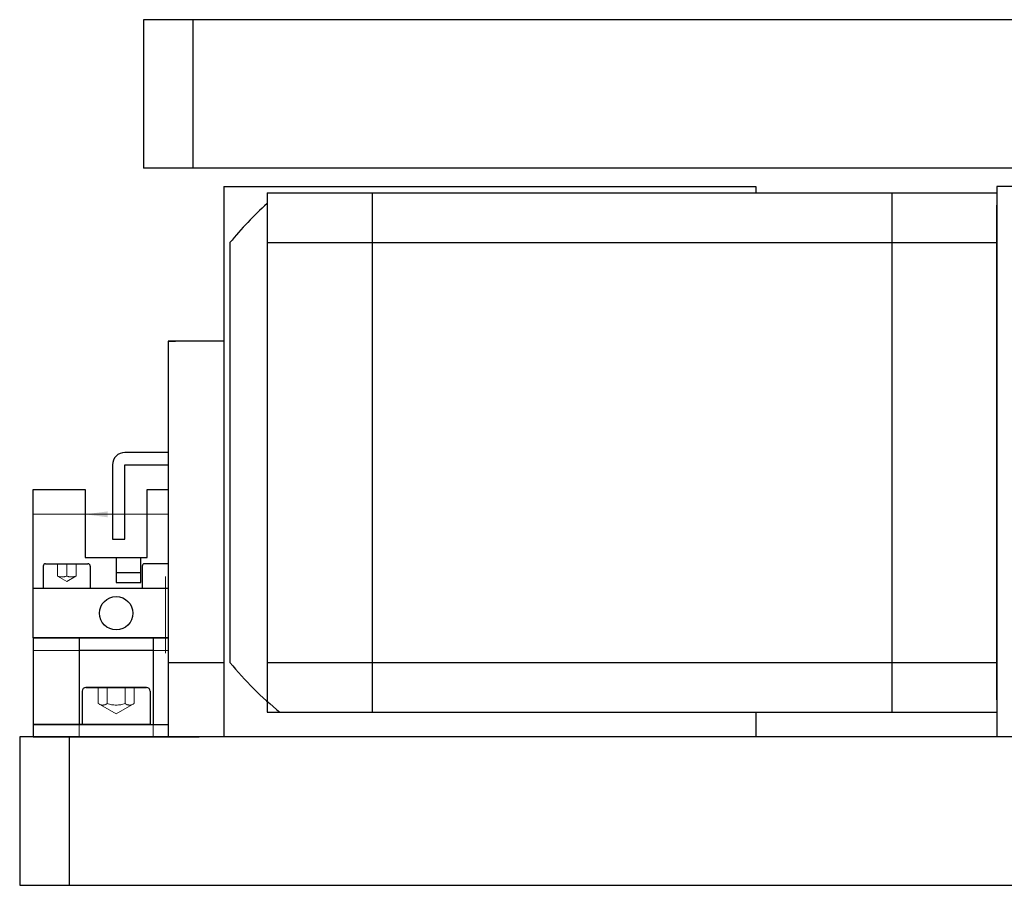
# Model space of a CAD drawing. Header units: millimetres. Extents: x 8809 to 9805, y 1960 to 2646.
# Tile 1 of 48: x 8917 to 8997, y 1971 to 2041. Entities that reach past the tile are written whole.
import ezdxf

# ---------------------------------------------------------------- set-up
doc = ezdxf.new("R2010")
doc.units = ezdxf.units.MM
doc.header["$LTSCALE"] = 0.8
doc.linetypes.add('GEN3', pattern=[6.25, 5, -1.25])
doc.linetypes.add('GEN7', pattern=[13.75, 10, -1.25, 1.25, -1.25])
doc.layers.get('0').update_dxf_attribs({"lineweight": 30})
for name, color, linetype, lineweight in [('3', 6, 'GEN3', 15), ('6', 2, 'Continuous', 15), ('7', 4, 'GEN7', 15)]:
    doc.layers.add(name, color=color, linetype=linetype, lineweight=lineweight)

msp = doc.modelspace()

# ---------------------------------------------------------------- linework, layer by layer
for p, q in [((9227.4089, 2040.5088), (8927.4089, 2040.5088)), ((8927.4089, 2040.5088), (8927.4089, 2028.5088)), ((8931.4089, 2040.5088), (8931.4089, 2028.5088)), ((9227.4089, 2028.5088), (8927.4089, 2028.5088)), ((8933.9087, 2027.0089), (8933.9087, 1982.5088)), ((8933.9087, 2027.0089), (8976.9087, 2027.0089)), ((8976.9087, 2027.0089), (8976.9087, 2026.5088)), ((9002.4088, 2027.0089), (8996.4088, 2027.0089)), ((8996.4088, 2027.0089), (8996.4088, 1982.5088)), ((8937.4088, 2026.5088), (8937.4088, 1984.5088)), ((8937.4088, 2026.5088), (8996.4088, 2026.5088)), ((8945.9088, 2026.5088), (8945.9088, 1984.5088)), ((8987.9088, 2026.5088), (8987.9088, 1984.5088)), ((8996.4088, 2026.5088), (8996.4088, 1984.5088)), ((8996.4088, 1985.5088), (8996.4088, 2025.5088)), ((8996.4088, 2025.5088), (8996.4088, 1985.5088)), ((8996.4088, 2025.5088), (8996.4088, 1985.5088)), ((8996.4088, 2025.5088), (8996.4088, 1985.5088)), ((8934.4088, 2022.4794), (8934.4088, 1988.5383)), ((8937.4088, 2022.4795), (8996.4088, 2022.4795)), ((8929.4086, 2014.5088), (8929.4086, 1982.5088)), ((8929.4086, 2014.5088), (8930.0088, 2014.5088)), ((8933.9087, 2014.5088), (8929.4086, 2014.5088)), ((8929.4086, 2014.5088), (8929.4086, 1982.5088)), ((8929.0088, 2005.5088), (8925.9086, 2005.5088)), ((8929.4086, 2005.5088), (8925.9087, 2005.5088)), ((8924.9086, 2004.5088), (8924.9086, 1998.5088)), ((8924.9087, 2004.5088), (8924.9087, 1998.5088)), ((8925.9086, 1998.5088), (8925.9086, 2004.5088)), ((8925.9086, 2004.5088), (8929.4086, 2004.5088)), ((8925.9087, 1998.5088), (8925.9087, 2004.5088)), ((8925.9087, 2004.5088), (8929.4086, 2004.5088)), ((8918.5086, 1990.5088), (8918.5086, 2002.5088)), ((8918.5086, 2002.5088), (8922.7086, 2002.5088)), ((8918.5087, 1990.5088), (8918.5087, 2002.5088)), ((8918.5087, 2002.5088), (8922.7087, 2002.5088)), ((8922.7086, 2002.5088), (8922.7086, 1997.0088)), ((8922.7087, 2002.5088), (8922.7087, 1997.0088)), ((8927.7086, 2002.5088), (8929.4086, 2002.5088)), ((8927.7086, 1997.0088), (8927.7086, 2002.5088)), ((8927.7087, 2002.5088), (8929.4086, 2002.5088)), ((8927.7087, 1997.0088), (8927.7087, 2002.5088)), ((8924.9086, 1998.5088), (8925.9086, 1998.5088)), ((8924.9087, 1998.5088), (8925.9087, 1998.5088)), ((8919.5087, 1996.5088), (8922.9087, 1996.5088)), ((8922.7086, 1997.0088), (8927.7086, 1997.0088)), ((8922.7087, 1997.0088), (8927.7087, 1997.0088)), ((8925.2086, 1997.0088), (8925.2086, 1995.0088)), ((8925.2087, 1997.0088), (8925.2087, 1995.0088)), ((8927.2086, 1995.0088), (8927.2086, 1997.0088)), ((8927.2087, 1995.0088), (8927.2087, 1997.0088)), ((8929.4086, 1996.5088), (8927.5087, 1996.5088)), ((8919.3087, 1996.3088), (8919.3087, 1994.5088)), ((8923.1087, 1996.3088), (8923.1087, 1994.5088)), ((8925.2086, 1995.8088), (8927.2086, 1995.8088)), ((8925.2087, 1995.8088), (8927.2087, 1995.8088)), ((8927.3087, 1996.3088), (8927.3087, 1994.5088)), ((8925.2086, 1995.0088), (8927.2086, 1995.0088)), ((8925.2087, 1995.0088), (8927.2087, 1995.0088)), ((8929.4086, 1994.5088), (8918.5086, 1994.5088)), ((8929.4086, 1994.5088), (8918.5087, 1994.5088)), ((8929.4086, 1990.5088), (8918.5086, 1990.5088)), ((8918.5086, 1990.5088), (8918.5086, 1982.5088)), ((8918.5086, 1990.5088), (8929.4086, 1990.5088)), ((8929.4086, 1990.5088), (8918.5087, 1990.5088)), ((8918.5087, 1990.5088), (8918.5087, 1983.3088)), ((8918.5087, 1990.5088), (8929.4086, 1990.5088)), ((8922.2086, 1990.5088), (8922.2086, 1983.5088)), ((8922.2087, 1990.5088), (8922.2087, 1983.5088)), ((8928.2086, 1990.5088), (8928.2086, 1983.5088)), ((8928.2087, 1990.5088), (8928.2087, 1983.5088)), ((8928.2086, 1989.5088), (8922.2086, 1989.5088)), ((8928.2087, 1989.5088), (8922.2087, 1989.5088)), ((8930.0088, 1988.5088), (8929.4086, 1988.5088)), ((8933.9087, 1988.5088), (8929.4086, 1988.5088)), ((8937.4088, 1988.5383), (8996.4088, 1988.5383)), ((8922.4586, 1986.2088), (8922.4586, 1983.5088)), ((8922.4587, 1986.2088), (8922.4587, 1983.5088)), ((8922.7586, 1986.5088), (8927.6586, 1986.5088)), ((8927.6587, 1986.5088), (8922.7587, 1986.5088)), ((8927.9586, 1986.2088), (8927.9586, 1983.5088)), ((8927.9587, 1986.2088), (8927.9587, 1983.5088)), ((8937.4088, 1984.5088), (8996.4088, 1984.5088)), ((8938.4382, 1984.5088), (8972.3794, 1984.5088)), ((8976.9087, 1984.5088), (8976.9087, 1982.5088)), ((8927.9587, 1983.5088), (8918.5087, 1983.5088)), ((8918.5087, 1983.5088), (8929.4086, 1983.5088)), ((8917.4089, 1982.5088), (8917.4089, 1970.5088)), ((9237.4089, 1982.5088), (8917.4089, 1982.5088)), ((8918.5086, 1982.5088), (8931.9086, 1982.5088)), ((8921.4089, 1982.5088), (8921.4089, 1970.5088)), ((8917.4089, 1970.5088), (9237.4089, 1970.5088))]:
    msp.add_line(p, q)
for centre in [(8925.2086, 1992.5088), (8925.2087, 1992.5088)]:
    msp.add_circle(centre, 1.35)
for centre, radius, start, end in [((8955.4088, 2005.5088), 27, 131.810383, 141.057559), ((8925.9086, 2004.5088), 1, 90, 180), ((8925.9087, 2004.5088), 1, 90, 180), ((8919.5087, 1996.3088), 0.2, 90, 180), ((8922.9087, 1996.3088), 0.2, 0, 90), ((8927.5087, 1996.3088), 0.2, 90, 180), ((8955.4088, 2005.5088), 27, 218.942441, 231.057559), ((8922.7586, 1986.2088), 0.3, 90, 180), ((8922.7587, 1986.2088), 0.3, 90, 180), ((8927.6586, 1986.2088), 0.3, 0, 90), ((8927.6587, 1986.2088), 0.3, 0, 90)]:
    msp.add_arc(centre, radius, start, end)
at = {"layer": '3', "ltscale": 3}
for p, q in [((8920.4587, 1996.5088), (8920.4587, 1995.5088)), ((8921.2087, 1996.5088), (8921.2087, 1995.5088)), ((8921.9787, 1996.5088), (8921.9787, 1995.5088)), ((8920.4587, 1995.5088), (8921.2087, 1995.0757)), ((8921.9587, 1995.5088), (8921.2087, 1995.0757))]:
    msp.add_line(p, q, dxfattribs=at)
at = {"layer": '3'}
for p, q in [((8922.2086, 1989.5088), (8918.5086, 1989.5088)), ((8922.2087, 1989.5088), (8918.5087, 1989.5088)), ((8929.4086, 1989.5088), (8928.2086, 1989.5088)), ((8929.4086, 1989.5088), (8928.2087, 1989.5088)), ((8923.7648, 1986.5088), (8923.7648, 1985.2088)), ((8923.7649, 1986.5088), (8923.7649, 1985.2088)), ((8924.4867, 1986.5088), (8924.4867, 1985.2088)), ((8924.4868, 1986.5088), (8924.4868, 1985.2088)), ((8925.9305, 1986.5088), (8925.9305, 1985.2088)), ((8925.9306, 1986.5088), (8925.9306, 1985.2088)), ((8926.6523, 1986.5088), (8926.6523, 1985.2088)), ((8926.6524, 1986.5088), (8926.6524, 1985.2088)), ((8923.7648, 1985.2088), (8925.2086, 1984.3752)), ((8923.7649, 1985.2088), (8925.2087, 1984.3752)), ((8926.6523, 1985.2088), (8925.2086, 1984.3752)), ((8926.6524, 1985.2088), (8925.2087, 1984.3752)), ((8922.2086, 1983.5088), (8922.2086, 1982.5088)), ((8928.2086, 1983.5088), (8928.2086, 1982.5088))]:
    msp.add_line(p, q, dxfattribs=at)
at = {"layer": '3', "ltscale": 3}
for centre in [(8920.8337, 1996.7528), (8921.5837, 1996.7528)]:
    msp.add_arc(centre, 1.2994, 253.225824, 286.774176, dxfattribs=at)
at = {"layer": '3'}
for centre, radius, start, end in [((8924.1258, 1985.6728), 0.5879, 232.121121, 307.878879), ((8924.1259, 1985.6728), 0.5879, 232.121121, 307.878879), ((8925.2086, 1987.2505), 2.1656, 250.528779, 289.471221), ((8925.2087, 1987.2505), 2.1656, 250.528779, 289.471221), ((8926.2914, 1985.6728), 0.5879, 232.121121, 307.878879), ((8926.2915, 1985.6728), 0.5879, 232.121121, 307.878879)]:
    msp.add_arc(centre, radius, start, end, dxfattribs=at)
at = {"layer": '6'}
for p, q in [((8918.5086, 2000.5088), (8922.7086, 2000.5088)), ((8918.5087, 2000.5088), (8922.7087, 2000.5088)), ((8927.7086, 2000.5088), (8922.7086, 2000.5088)), ((8927.7087, 2000.5088), (8922.7087, 2000.5088)), ((8927.7086, 2000.5088), (8929.4086, 2000.5088)), ((8927.7087, 2000.5088), (8929.4086, 2000.5088))]:
    msp.add_line(p, q, dxfattribs=at)
for points in [[(8924.5086, 2000.7457), (8924.5086, 2000.2718), (8922.7086, 2000.5088)], [(8924.5087, 2000.7457), (8924.5087, 2000.2718), (8922.7087, 2000.5088)]]:
    msp.add_solid(points, dxfattribs=at)
at = {"layer": '7'}
msp.add_line((8929.2087, 1995.4878), (8929.2087, 1989.2808), dxfattribs=at)

doc.saveas('drawing.dxf')
